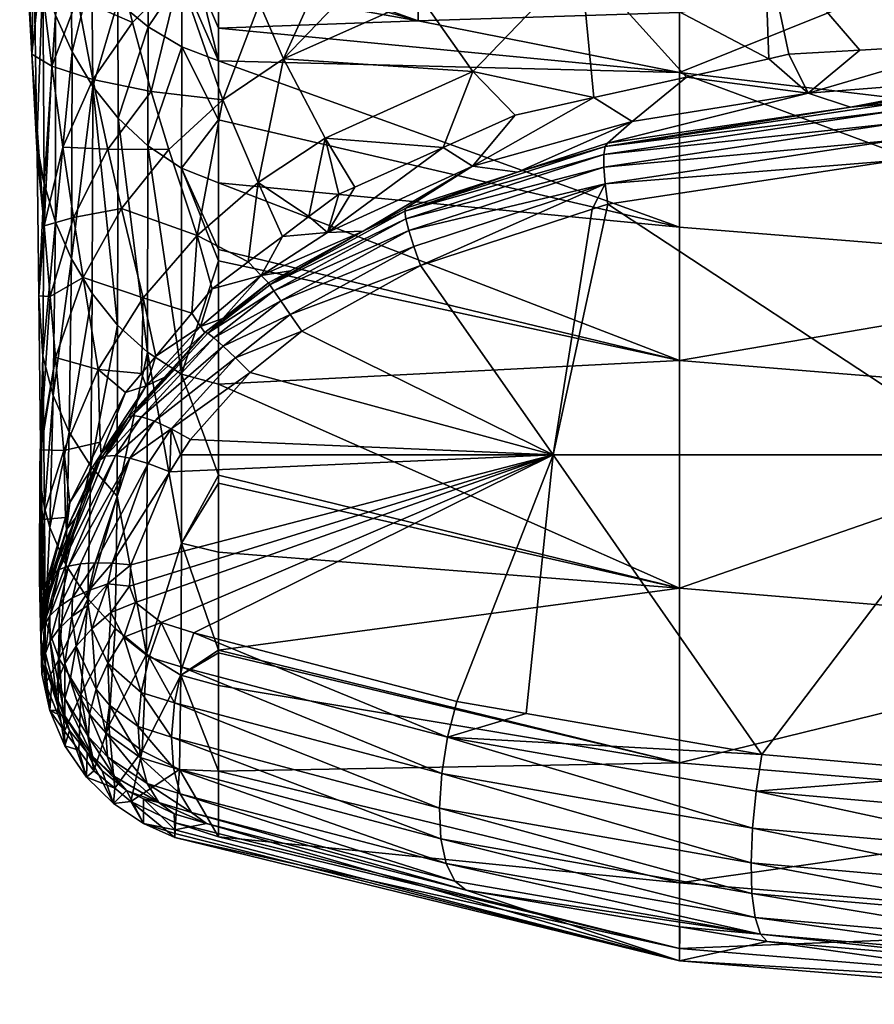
# Model space of a CAD drawing. Extents: x -0.078 to 0.077, y -0.115 to 0.03.
# Tile 2 of 256: x -0.05816 to -0.05239, y -0.06597 to -0.05932. Entities that reach past the tile are written whole.
import ezdxf

# ---------------------------------------------------------------- set-up
doc = ezdxf.new("R2010")
doc.units = 0
doc.layers.add('mesh', color=7, linetype='CONTINUOUS')

msp = doc.modelspace()

# ---------------------------------------------------------------- meshes
at = {"layer": 'mesh'}
mesh = msp.add_polyface(dxfattribs=at)
corners = [(-0.0501137, -0.0587594, 0.2330641), (-0.0519849, -0.0583907, 0.2418672), (-0.0501137, -0.0583907, 0.2420639), (-0.0482426, -0.0583907, 0.2418672), (-0.0501137, -0.0583907, 0.2240643), (-0.0519849, -0.0583907, 0.2242609), (-0.0482426, -0.0583907, 0.2242609), (-0.0501137, -0.0580595, 0.1036958), (-0.0501137, -0.0587026, 0.1078279), (-0.0517017, -0.0587164, 0.1076474), (-0.0483228, -0.0580557, 0.1034263), (-0.0485257, -0.0587164, 0.1076474), (-0.0501137, -0.0593891, 0.1161635), (-0.0489816, -0.0594116, 0.1161678), (-0.0501137, -0.0570755, 0.0996323), (-0.0481195, -0.057046, 0.0992739), (-0.0512988, -0.0594576, 0.1161657), (-0.051516, -0.0597129, 0.1228398), (-0.0501137, -0.0596527, 0.1219609), (-0.0501138, -0.0590245, 0.0770558), (-0.0483139, -0.0589565, 0.0770872), (-0.0501138, -0.0583704, 0.0762683), (-0.0465259, -0.0573298, 0.0757768), (-0.0501138, -0.0575845, 0.0755925), (-0.0465259, -0.0564465, 0.0752723), (-0.0501138, -0.0566833, 0.0750547), (-0.0519138, -0.0589565, 0.0770872), (-0.0501138, -0.0599579, 0.0788234), (-0.0503829, -0.0572831, 0.2507985), (-0.0501137, -0.0573423, 0.2506646), (-0.0503808, -0.0573423, 0.2506625), (-0.0501137, -0.0572831, 0.2508006), (-0.0503843, -0.0571659, 0.2508896), (-0.0501137, -0.0571659, 0.2508916), (-0.0501137, -0.0570193, 0.2509153), (-0.0503844, -0.0569463, 0.2508973), (-0.0501137, -0.0572689, 0.2151307), (-0.0524573, -0.0572696, 0.2152915), (-0.0501137, -0.0573043, 0.2152308), (-0.0501137, -0.0571569, 0.2150188), (-0.0524727, -0.0571558, 0.2151802), (-0.0501137, -0.0570568, 0.2149834), (-0.0476269, -0.0572697, 0.2153117), (-0.0476105, -0.0571557, 0.2152006), (-0.0476054, -0.057054, 0.2151664), (-0.0477451, -0.0573214, 0.2505759), (-0.0477293, -0.0572303, 0.250692), (-0.0477213, -0.0570942, 0.2507507), (-0.0524434, -0.0573056, 0.2153916), (-0.0476416, -0.0573058, 0.2154118)]
mesh.append_faces([[corners[k] for k in face] for face in [(0, 1, 2, 2), (3, 0, 2, 2), (4, 5, 0, 0), (0, 6, 4, 4), (7, 8, 9, 9), (10, 8, 7, 7), (11, 8, 10, 10), (11, 12, 8, 8), (13, 12, 11, 11), (14, 15, 7, 7), (8, 12, 16, 16), (17, 16, 12, 12), (18, 12, 13, 13), (19, 20, 21, 21), (22, 23, 21, 21), (24, 25, 23, 23), (19, 26, 27, 27), (21, 26, 19, 19), (28, 29, 30, 30), (31, 29, 28, 28), (32, 31, 28, 28), (33, 31, 32, 32), (34, 33, 32, 32), (35, 34, 32, 32), (36, 37, 38, 38), (39, 40, 36, 36), (41, 40, 39, 39), (42, 36, 38, 38), (43, 39, 36, 36), (44, 41, 39, 39), (31, 45, 29, 29), (33, 46, 31, 31), (34, 47, 33, 33), (38, 48, 4, 4), (2, 29, 45, 45), (30, 29, 2, 2), (4, 49, 38, 38)]])
mesh = msp.add_polyface(dxfattribs=at)
corners = [(-0.0501137, -0.0587594, 0.2330641), (-0.0537743, -0.0583907, 0.2248423), (-0.0554037, -0.0583907, 0.2257831), (-0.0568019, -0.0583907, 0.227042), (-0.0558499, -0.0573104, 0.2162177), (-0.0573314, -0.0573133, 0.2168541), (-0.0519849, -0.0583907, 0.2242609), (-0.0579078, -0.0583907, 0.237564), (-0.0568019, -0.0583907, 0.2390861), (-0.0554037, -0.0583907, 0.2403451), (-0.0543707, -0.0589137, 0.1066004), (-0.0536544, -0.0597073, 0.1161668), (-0.0542802, -0.0598463, 0.116165), (-0.0547635, -0.0581656, 0.1018615), (-0.0558326, -0.0583792, 0.1009079), (-0.0549625, -0.057658, 0.0995141), (-0.0556369, -0.0588158, 0.1034298), (-0.0534631, -0.0580734, 0.1027391), (-0.0538005, -0.0570071, 0.0983595), (-0.0554469, -0.0591698, 0.1059635), (-0.0550978, -0.0596699, 0.1110542), (-0.0551605, -0.0570432, 0.0971905), (-0.0555265, -0.0577351, 0.0989641), (-0.0530986, -0.0595838, 0.1161684), (-0.0531271, -0.0587756, 0.1071874), (-0.0568138, -0.0593772, 0.0804219), (-0.0537018, -0.0596776, 0.0789123), (-0.055466, -0.0593289, 0.0790229), (-0.055466, -0.0589276, 0.0781521), (-0.0537018, -0.059272, 0.0780222), (-0.0537018, -0.0587525, 0.0771812), (-0.055466, -0.0584139, 0.0773371), (-0.055466, -0.057774, 0.07661), (-0.0537018, -0.0581047, 0.0764206), (-0.055466, -0.0570124, 0.0760061), (-0.0537018, -0.0573298, 0.0757768), (-0.0568138, -0.0595972, 0.0812631), (-0.0527294, -0.0573214, 0.2505406), (-0.0537645, -0.0573425, 0.2502405), (-0.0550222, -0.0573425, 0.2499651), (-0.0550602, -0.0572832, 0.2500958), (-0.0538101, -0.0573074, 0.2156749), (-0.0524573, -0.0572696, 0.2152915), (-0.0547311, -0.0573086, 0.2158658), (-0.0519849, -0.0583907, 0.2418672), (-0.0562221, -0.0573214, 0.2496464), (-0.0537743, -0.0583907, 0.2412858)]
mesh.append_faces([[corners[k] for k in face] for face in [(0, 1, 2, 2), (3, 0, 2, 2), (4, 5, 1, 1), (1, 6, 4, 4), (0, 7, 8, 8), (0, 8, 9, 9), (10, 11, 12, 12), (13, 14, 15, 15), (13, 10, 16, 16), (13, 17, 10, 10), (15, 17, 13, 13), (15, 18, 17, 17), (10, 19, 16, 16), (10, 20, 19, 19), (12, 20, 10, 10), (21, 15, 22, 22), (21, 18, 15, 15), (10, 23, 11, 11), (17, 24, 10, 10), (25, 26, 27, 27), (28, 29, 30, 30), (30, 31, 28, 28), (30, 32, 31, 31), (33, 32, 30, 30), (33, 34, 32, 32), (35, 34, 33, 33), (29, 27, 26, 26), (28, 27, 29, 29), (25, 36, 26, 26), (37, 38, 39, 39), (40, 37, 39, 39), (41, 42, 43, 43), (6, 43, 4, 4), (6, 41, 43, 43), (44, 39, 38, 38), (44, 45, 39, 39), (44, 46, 45, 45)]])
mesh = msp.add_polyface(dxfattribs=at)
corners = [(-0.0501137, -0.0583907, 0.2240643), (-0.0524434, -0.0573056, 0.2153916), (-0.0519849, -0.0583907, 0.2242609), (-0.0538101, -0.0573074, 0.2156749), (-0.0537743, -0.0583907, 0.2248423), (-0.0501137, -0.0587594, 0.2330641), (-0.0554037, -0.0583907, 0.2403451), (-0.0537743, -0.0583907, 0.2412858), (-0.0519849, -0.0583907, 0.2418672), (-0.0531271, -0.0587756, 0.1071874), (-0.0529628, -0.0595537, 0.1161687), (-0.0530986, -0.0595838, 0.1161684), (-0.0519046, -0.0580557, 0.1034264), (-0.0517017, -0.0587164, 0.1076474), (-0.0501137, -0.0580595, 0.1036958), (-0.0501137, -0.0570755, 0.0996323), (-0.052485, -0.0595261, 0.1161679), (-0.0516849, -0.0594799, 0.1161664), (-0.0512988, -0.0594576, 0.1161657), (-0.0501137, -0.0587026, 0.1078279), (-0.0543707, -0.0589137, 0.1066004), (-0.0534631, -0.0580734, 0.1027391), (-0.0521079, -0.057046, 0.099274), (-0.0528321, -0.0598156, 0.1225148), (-0.0536544, -0.0597073, 0.1161668), (-0.051516, -0.0597129, 0.1228398), (-0.0501137, -0.0596716, 0.1229495), (-0.0522075, -0.0598617, 0.1288563), (-0.0537018, -0.0587525, 0.0771812), (-0.0519138, -0.0589565, 0.0770872), (-0.0537018, -0.0581047, 0.0764206), (-0.0537018, -0.059272, 0.0780222), (-0.0501138, -0.0583704, 0.0762683), (-0.0501138, -0.0575845, 0.0755925), (-0.0537018, -0.0573298, 0.0757768), (-0.0519138, -0.0598877, 0.0788457), (-0.0501138, -0.0599579, 0.0788234), (-0.0537018, -0.0596776, 0.0789123), (-0.0503829, -0.0572831, 0.2507985), (-0.0503808, -0.0573423, 0.2506625), (-0.0527294, -0.0573214, 0.2505406), (-0.0501137, -0.0573043, 0.2152308), (-0.0524573, -0.0572696, 0.2152915), (-0.0537645, -0.0573425, 0.2502405), (-0.0501137, -0.0583907, 0.2420639)]
mesh.append_faces([[corners[k] for k in face] for face in [(0, 1, 2, 2), (1, 3, 2, 2), (4, 5, 2, 2), (5, 6, 7, 7), (8, 5, 7, 7), (9, 10, 11, 11), (12, 13, 9, 9), (12, 14, 13, 13), (15, 14, 12, 12), (9, 16, 10, 10), (9, 17, 16, 16), (13, 17, 9, 9), (13, 18, 17, 17), (19, 18, 13, 13), (20, 9, 11, 11), (21, 12, 9, 9), (22, 12, 21, 21), (22, 15, 12, 12), (23, 11, 10, 10), (23, 24, 11, 11), (25, 26, 27, 27), (25, 17, 18, 18), (23, 17, 25, 25), (23, 16, 17, 17), (10, 16, 23, 23), (28, 29, 30, 30), (28, 31, 29, 29), (32, 30, 29, 29), (33, 30, 32, 32), (33, 34, 30, 30), (29, 35, 36, 36), (29, 37, 35, 35), (31, 37, 29, 29), (38, 39, 40, 40), (41, 42, 1, 1), (40, 8, 43, 43), (40, 44, 8, 8), (39, 44, 40, 40)]])
mesh = msp.add_polyface(dxfattribs=at)
corners = [(-0.0579899, -0.0607126, 0.0975104), (-0.0580741, -0.0595527, 0.0913649), (-0.0579393, -0.0596332, 0.0949929), (-0.0580382, -0.0602277, 0.0910485), (-0.0580591, -0.0588313, 0.0847063), (-0.0581547, -0.0581088, 0.085281), (-0.0580147, -0.0590102, 0.0920093), (-0.0581556, -0.0575164, 0.0861013), (-0.0579755, -0.0578246, 0.089778), (-0.05801, -0.0624805, 0.1033962), (-0.0579989, -0.061592, 0.097067), (-0.0580189, -0.0623426, 0.1034001), (-0.0579878, -0.0626167, 0.1033925), (-0.0580779, -0.0579992, 0.0813575), (-0.0580194, -0.058299, 0.0814694), (-0.0580793, -0.0579385, 0.0811129), (-0.058077, -0.0580386, 0.0815158), (-0.0579305, -0.0618571, 0.0970505), (-0.0579136, -0.0606868, 0.0907408), (-0.0579913, -0.0604266, 0.0907263), (-0.0579148, -0.0592903, 0.0844814), (-0.0580002, -0.0590319, 0.0844608), (-0.0579329, -0.0585486, 0.0814256), (-0.0579471, -0.0581436, 0.0799368), (-0.0580347, -0.0579089, 0.0800324), (-0.0580393, -0.0601571, 0.0907279), (-0.0580266, -0.0611848, 0.0970541), (-0.0579502, -0.0611903, 0.1006007), (-0.0580143, -0.0621935, 0.1033838), (-0.0579139, -0.0616015, 0.1037003), (-0.0580139, -0.0622258, 0.1035864), (-0.0580606, -0.058765, 0.0844394), (-0.0580039, -0.0626957, 0.1097728)]
mesh.append_faces([[corners[k] for k in face] for face in [(0, 1, 2, 2), (0, 3, 1, 1), (1, 4, 5, 5), (6, 7, 8, 8), (7, 1, 5, 5), (6, 1, 7, 7), (6, 2, 1, 1), (9, 10, 11, 11), (9, 12, 10, 10), (13, 14, 15, 15), (13, 16, 14, 14), (17, 10, 12, 12), (18, 19, 10, 10), (20, 21, 19, 19), (22, 14, 21, 21), (23, 14, 22, 22), (23, 24, 14, 14), (3, 25, 1, 1), (26, 3, 0, 0), (27, 28, 26, 26), (27, 29, 28, 28), (29, 30, 28, 28), (0, 27, 26, 26), (5, 31, 16, 16), (5, 4, 31, 31), (1, 25, 4, 4), (11, 28, 30, 30), (32, 11, 30, 30), (26, 19, 3, 3), (26, 10, 19, 19), (26, 28, 10, 10), (11, 10, 28, 28), (19, 25, 3, 3), (21, 25, 19, 19), (21, 4, 25, 25), (21, 31, 4, 4), (14, 31, 21, 21), (14, 16, 31, 31)]])
mesh = msp.add_polyface(dxfattribs=at)
corners = [(-0.0563758, -0.0595839, 0.1053138), (-0.0554469, -0.0591698, 0.1059635), (-0.0550978, -0.0596699, 0.1110542), (-0.0560946, -0.0601209, 0.1107289), (-0.057076, -0.0590195, 0.099446), (-0.0567084, -0.0587574, 0.0999338), (-0.0565378, -0.0592109, 0.1026181), (-0.057232, -0.0584734, 0.0966942), (-0.0575274, -0.0587909, 0.0961251), (-0.0572674, -0.0598052, 0.1018068), (-0.0573948, -0.0593388, 0.0989592), (-0.0567836, -0.0598621, 0.1049889), (-0.0558326, -0.0583792, 0.1009079), (-0.056108, -0.0589911, 0.1030246), (-0.0562937, -0.0585455, 0.1004217), (-0.0556369, -0.0588158, 0.1034298), (-0.0569394, -0.0590794, 0.0795737), (-0.0568138, -0.0590881, 0.0795707), (-0.0568138, -0.0589436, 0.0791454), (-0.0568138, -0.0593772, 0.0804219), (-0.0568138, -0.0595972, 0.0812631), (-0.0568138, -0.058532, 0.0783077), (-0.0569391, -0.0583133, 0.0779443), (-0.0568138, -0.0588473, 0.0788619), (-0.0570611, -0.0590302, 0.0795912), (-0.0570607, -0.0582707, 0.0779764), (-0.0570613, -0.0595044, 0.0812736), (-0.0572903, -0.058906, 0.0796369), (-0.0572894, -0.0593695, 0.0812922), (-0.057291, -0.060171, 0.0845412), (-0.055466, -0.0593289, 0.0790229), (-0.055466, -0.0589276, 0.0781521), (-0.0568138, -0.0583196, 0.0779343), (-0.055466, -0.0584139, 0.0773371), (-0.0568138, -0.0599957, 0.0827869)]
mesh.append_faces([[corners[k] for k in face] for face in [(0, 1, 2, 2), (2, 3, 0, 0), (4, 5, 6, 6), (4, 7, 5, 5), (8, 7, 4, 4), (4, 9, 10, 10), (4, 11, 9, 9), (6, 11, 4, 4), (6, 0, 11, 11), (12, 13, 14, 14), (15, 13, 12, 12), (14, 6, 5, 5), (13, 6, 14, 14), (13, 0, 6, 6), (15, 0, 13, 13), (15, 1, 0, 0), (16, 17, 18, 18), (16, 19, 17, 17), (20, 19, 16, 16), (16, 21, 22, 22), (16, 23, 21, 21), (18, 23, 16, 16), (24, 16, 25, 25), (24, 20, 16, 16), (26, 20, 24, 24), (27, 24, 25, 25), (28, 24, 27, 27), (28, 26, 24, 24), (29, 26, 28, 28), (30, 17, 19, 19), (30, 18, 17, 17), (23, 18, 30, 30), (31, 32, 21, 21), (31, 33, 32, 32), (31, 23, 30, 30), (21, 23, 31, 31), (26, 34, 20, 20)]])
mesh = msp.add_polyface(dxfattribs=at)
corners = [(-0.0575274, -0.0587909, 0.0961251), (-0.0573948, -0.0593388, 0.0989592), (-0.0577661, -0.0591753, 0.0955578), (-0.057076, -0.0590195, 0.099446), (-0.0576608, -0.0597234, 0.0984742), (-0.0578646, -0.0601805, 0.097991), (-0.0579393, -0.0596332, 0.0949929), (-0.0575602, -0.0601948, 0.1014031), (-0.0572674, -0.0598052, 0.1018068), (-0.0571494, -0.0601963, 0.104665), (-0.0577933, -0.0606558, 0.1010009), (-0.0579502, -0.0611903, 0.1006007), (-0.0579899, -0.0607126, 0.0975104), (-0.0574678, -0.0605944, 0.1043423), (-0.0577281, -0.0610622, 0.1040206), (-0.0569586, -0.0607777, 0.1104045), (-0.0573227, -0.0611976, 0.1102432), (-0.0580147, -0.0590102, 0.0920093), (-0.0574951, -0.0613821, 0.0907742), (-0.0576615, -0.0597711, 0.084517), (-0.0576663, -0.0611696, 0.0907652), (-0.0574909, -0.0599846, 0.0845307), (-0.057493, -0.0592008, 0.0813174), (-0.0576693, -0.0590041, 0.0813486), (-0.0574968, -0.0587508, 0.0796957), (-0.057291, -0.060171, 0.0845412), (-0.0572936, -0.0615663, 0.0907806), (-0.0572894, -0.0593695, 0.0812922), (-0.0572903, -0.058906, 0.0796369), (-0.0578023, -0.0595381, 0.0845003), (-0.0579136, -0.0606868, 0.0907408), (-0.0578056, -0.060936, 0.0907539), (-0.0579148, -0.0592903, 0.0844814), (-0.0578161, -0.0587851, 0.081385), (-0.0579329, -0.0585486, 0.0814256), (-0.0579913, -0.0604266, 0.0907263), (-0.0580002, -0.0590319, 0.0844608)]
mesh.append_faces([[corners[k] for k in face] for face in [(0, 1, 2, 2), (3, 1, 0, 0), (4, 5, 6, 6), (4, 7, 5, 5), (8, 7, 4, 4), (8, 9, 7, 7), (10, 11, 12, 12), (13, 14, 10, 10), (15, 16, 13, 13), (5, 12, 6, 6), (5, 10, 12, 12), (7, 10, 5, 5), (7, 13, 10, 10), (9, 13, 7, 7), (2, 6, 17, 17), (2, 4, 6, 6), (1, 4, 2, 2), (1, 8, 4, 4), (18, 19, 20, 20), (21, 19, 18, 18), (22, 19, 21, 21), (22, 23, 19, 19), (24, 23, 22, 22), (25, 21, 26, 26), (27, 21, 25, 25), (27, 22, 21, 21), (28, 22, 27, 27), (28, 24, 22, 22), (29, 30, 31, 31), (29, 32, 30, 30), (33, 32, 29, 29), (33, 34, 32, 32), (32, 35, 30, 30), (34, 36, 32, 32), (19, 31, 20, 20), (19, 29, 31, 31), (23, 29, 19, 19), (23, 33, 29, 29)]])
mesh = msp.add_polyface(dxfattribs=at)
corners = [(-0.0567836, -0.0598621, 0.1049889), (-0.0571494, -0.0601963, 0.104665), (-0.0572674, -0.0598052, 0.1018068), (-0.0566132, -0.0609563, 0.1161627), (-0.0568564, -0.0611381, 0.1161635), (-0.0569586, -0.0607777, 0.1104045), (-0.0565464, -0.0604207, 0.1105664), (-0.0563817, -0.0607833, 0.116162), (-0.0562034, -0.0606501, 0.1161614), (-0.0560946, -0.0601209, 0.1107289), (-0.0569934, -0.0613019, 0.1161634), (-0.0573227, -0.0611976, 0.1102432), (-0.0560006, -0.0604986, 0.1161607), (-0.0574678, -0.0605944, 0.1043423), (-0.0563758, -0.0595839, 0.1053138), (-0.0570634, -0.0603227, 0.0845482), (-0.0568137, -0.0608724, 0.0864169), (-0.0568138, -0.0604225, 0.0845541), (-0.0568137, -0.0609497, 0.0867369), (-0.057291, -0.060171, 0.0845412), (-0.0570613, -0.0595044, 0.0812736), (-0.0570644, -0.0617148, 0.0907842), (-0.0565249, -0.0610473, 0.1206215), (-0.0563284, -0.0610162, 0.1284907), (-0.0564766, -0.0610968, 0.128484), (-0.0558377, -0.0607489, 0.1285128), (-0.0560778, -0.0607565, 0.1209235), (-0.0558939, -0.0604506, 0.116161), (-0.0537018, -0.0616208, 0.0863185), (-0.0564676, -0.06111, 0.1286692), (-0.0555492, -0.0606643, 0.1288862), (-0.0564394, -0.0611513, 0.1288483), (-0.0555286, -0.0607445, 0.1290511), (-0.0563929, -0.0612191, 0.129015), (-0.0554952, -0.0608508, 0.1291983), (-0.0563298, -0.0613112, 0.1291637), (-0.0568138, -0.0599957, 0.0827869), (-0.0537018, -0.060721, 0.0826057), (-0.0568138, -0.0595972, 0.0812631)]
mesh.append_faces([[corners[k] for k in face] for face in [(0, 1, 2, 2), (3, 4, 5, 5), (6, 3, 5, 5), (6, 7, 3, 3), (6, 8, 7, 7), (9, 8, 6, 6), (5, 10, 11, 11), (4, 10, 5, 5), (9, 12, 8, 8), (1, 5, 13, 13), (0, 5, 1, 1), (0, 6, 5, 5), (14, 6, 0, 0), (14, 9, 6, 6), (15, 16, 17, 17), (18, 16, 15, 15), (19, 15, 20, 20), (21, 15, 19, 19), (21, 18, 15, 15), (22, 23, 24, 24), (25, 23, 22, 22), (22, 4, 3, 3), (26, 8, 12, 12), (26, 7, 8, 8), (22, 26, 25, 25), (22, 7, 26, 26), (3, 7, 22, 22), (12, 27, 26, 26), (16, 28, 17, 17), (29, 23, 25, 25), (29, 24, 23, 23), (30, 31, 29, 29), (32, 33, 31, 31), (34, 35, 33, 33), (36, 20, 15, 15), (15, 17, 36, 36), (37, 38, 36, 36), (17, 37, 36, 36)]])
mesh = msp.add_polyface(dxfattribs=at)
corners = [(-0.0501137, -0.0596716, 0.1229495), (-0.0501137, -0.0597867, 0.1289503), (-0.0522075, -0.0598617, 0.1288563), (-0.0525477, -0.0599121, 0.1288221), (-0.051516, -0.0597129, 0.1228398), (-0.0528321, -0.0598156, 0.1225148), (-0.0541878, -0.0601551, 0.1286574), (-0.0540212, -0.0600072, 0.122047), (-0.0547963, -0.0603503, 0.1285987), (-0.0536544, -0.0597073, 0.1161668), (-0.0542802, -0.0598463, 0.116165), (-0.055099, -0.0603098, 0.1215057), (-0.0501138, -0.061009, 0.0825463), (-0.0519138, -0.0598877, 0.0788457), (-0.0537018, -0.0596776, 0.0789123), (-0.0537018, -0.0616208, 0.0863185), (-0.0501138, -0.061914, 0.0862806), (-0.0537018, -0.060721, 0.0826057), (-0.0568138, -0.0595972, 0.0812631), (-0.054204, -0.0601769, 0.1288402), (-0.0542023, -0.0604289, 0.1293268), (-0.054185, -0.0605655, 0.12945), (-0.0542902, -0.0605999, 0.1294394), (-0.0522216, -0.0598813, 0.12904), (-0.0522324, -0.0599344, 0.1292173), (-0.054212, -0.0602312, 0.1290166), (-0.0522396, -0.0600193, 0.1293818), (-0.0542114, -0.0603162, 0.1291807), (-0.0522429, -0.0601331, 0.1295282), (-0.0522422, -0.0602717, 0.1296512), (-0.0501137, -0.0598053, 0.1291348), (-0.0501137, -0.0598577, 0.1293127), (-0.0501137, -0.059942, 0.1294778), (-0.0501137, -0.0600554, 0.1296245), (-0.0514976, -0.0602445, 0.129685), (-0.0516114, -0.062258, 0.1309157), (-0.0545544, -0.062258, 0.1303582), (-0.0501137, -0.0601939, 0.1297478)]
mesh.append_faces([[corners[k] for k in face] for face in [(0, 1, 2, 2), (3, 4, 2, 2), (3, 5, 4, 4), (6, 5, 3, 3), (6, 7, 5, 5), (8, 7, 6, 6), (7, 9, 5, 5), (7, 10, 9, 9), (11, 10, 7, 7), (12, 13, 14, 14), (12, 15, 16, 16), (12, 17, 15, 15), (14, 17, 12, 12), (14, 18, 17, 17), (19, 6, 3, 3), (20, 21, 22, 22), (19, 8, 6, 6), (23, 3, 2, 2), (23, 19, 3, 3), (24, 19, 23, 23), (24, 25, 19, 19), (26, 25, 24, 24), (26, 27, 25, 25), (28, 27, 26, 26), (28, 20, 27, 27), (29, 20, 28, 28), (29, 21, 20, 20), (30, 23, 2, 2), (31, 24, 23, 23), (32, 26, 24, 24), (33, 28, 26, 26), (34, 28, 33, 33), (34, 29, 28, 28), (35, 29, 34, 34), (35, 21, 29, 29), (36, 21, 35, 35), (36, 22, 21, 21), (34, 37, 35, 35)]])
mesh = msp.add_polyface(dxfattribs=at)
corners = [(-0.0560946, -0.0601209, 0.1107289), (-0.0558939, -0.0604506, 0.116161), (-0.0560006, -0.0604986, 0.1161607), (-0.0552975, -0.0601827, 0.1161624), (-0.0550978, -0.0596699, 0.1110542), (-0.0548117, -0.0599644, 0.1161635), (-0.0542802, -0.0598463, 0.116165), (-0.055099, -0.0603098, 0.1215057), (-0.0547963, -0.0603503, 0.1285987), (-0.0540212, -0.0600072, 0.122047), (-0.05555, -0.0605922, 0.1285258), (-0.0558377, -0.0607489, 0.1285128), (-0.0560778, -0.0607565, 0.1209235), (-0.0568138, -0.0604225, 0.0845541), (-0.0537018, -0.0616208, 0.0863185), (-0.0537018, -0.060721, 0.0826057), (-0.0568137, -0.0617819, 0.0907933), (-0.0537019, -0.0631596, 0.0937717), (-0.0568137, -0.0608724, 0.0864169), (-0.0568137, -0.0609497, 0.0867369), (-0.0555565, -0.060613, 0.1287091), (-0.0564676, -0.06111, 0.1286692), (-0.0555492, -0.0606643, 0.1288862), (-0.0555286, -0.0607445, 0.1290511), (-0.0564394, -0.0611513, 0.1288483), (-0.0554952, -0.0608508, 0.1291983), (-0.0563929, -0.0612191, 0.129015), (-0.0554503, -0.0609796, 0.1293226), (-0.0542023, -0.0604289, 0.1293268), (-0.0542902, -0.0605999, 0.1294394), (-0.054204, -0.0601769, 0.1288402), (-0.054212, -0.0602312, 0.1290166), (-0.0542114, -0.0603162, 0.1291807), (-0.0563298, -0.0613112, 0.1291637), (-0.0562521, -0.0614244, 0.1292891), (-0.0545544, -0.062258, 0.1303582), (-0.0565998, -0.0617019, 0.1293045), (-0.0570692, -0.0622582, 0.1293967), (-0.0570026, -0.0621543, 0.1293738)]
mesh.append_faces([[corners[k] for k in face] for face in [(0, 1, 2, 2), (3, 1, 0, 0), (4, 3, 0, 0), (5, 3, 4, 4), (6, 5, 4, 4), (7, 3, 5, 5), (8, 7, 9, 9), (10, 7, 8, 8), (11, 7, 10, 10), (11, 12, 7, 7), (12, 3, 7, 7), (12, 1, 3, 3), (7, 5, 6, 6), (13, 14, 15, 15), (14, 16, 17, 17), (18, 19, 14, 14), (20, 10, 8, 8), (20, 11, 10, 10), (20, 21, 11, 11), (22, 21, 20, 20), (23, 24, 22, 22), (25, 26, 23, 23), (27, 28, 29, 29), (30, 20, 8, 8), (31, 20, 30, 30), (31, 22, 20, 20), (32, 22, 31, 31), (32, 23, 22, 22), (28, 23, 32, 32), (28, 25, 23, 23), (27, 25, 28, 28), (27, 33, 25, 25), (34, 33, 27, 27), (35, 34, 27, 27), (35, 36, 34, 34), (37, 38, 35, 35), (27, 29, 35, 35)]])
mesh = msp.add_polyface(dxfattribs=at)
corners = [(-0.0577281, -0.0610622, 0.1040206), (-0.0579139, -0.0616015, 0.1037003), (-0.0579502, -0.0611903, 0.1006007), (-0.0576269, -0.0616822, 0.1100824), (-0.0573227, -0.0611976, 0.1102432), (-0.0578566, -0.0622295, 0.109922), (-0.0580139, -0.0622258, 0.1035864), (-0.0573341, -0.0617093, 0.1161634), (-0.0574413, -0.0618375, 0.1161633), (-0.057237, -0.0615932, 0.1161634), (-0.0577933, -0.0606558, 0.1010009), (-0.0574678, -0.0605944, 0.1043423), (-0.0574951, -0.0613821, 0.0907742), (-0.0576663, -0.0611696, 0.0907652), (-0.0576757, -0.062335, 0.0970243), (-0.0574909, -0.0599846, 0.0845307), (-0.0572936, -0.0615663, 0.0907806), (-0.0574983, -0.0625381, 0.0970159), (-0.0578056, -0.060936, 0.0907539), (-0.0579305, -0.0618571, 0.0970505), (-0.0578212, -0.0621065, 0.097036), (-0.0579136, -0.0606868, 0.0907408), (-0.0579989, -0.061592, 0.097067), (-0.0573008, -0.0617932, 0.1200002), (-0.0571798, -0.0617364, 0.1285248), (-0.0574257, -0.0620083, 0.1285529), (-0.0575343, -0.062175, 0.1285784), (-0.0576057, -0.0622522, 0.1196818), (-0.0576115, -0.0622936, 0.1285966), (-0.0575766, -0.0622686, 0.1287901), (-0.0573943, -0.0619937, 0.128744), (-0.0575091, -0.0622642, 0.1289764), (-0.0572456, -0.062032, 0.129099), (-0.0574116, -0.0622807, 0.1291482), (-0.0573335, -0.0620016, 0.1289284), (-0.0576113, -0.0621738, 0.1161634), (-0.0578175, -0.0625814, 0.1161634)]
mesh.append_faces([[corners[k] for k in face] for face in [(0, 1, 2, 2), (0, 3, 1, 1), (4, 3, 0, 0), (1, 5, 6, 6), (3, 5, 1, 1), (3, 7, 8, 8), (4, 7, 3, 3), (4, 9, 7, 7), (10, 0, 2, 2), (11, 4, 0, 0), (12, 13, 14, 14), (15, 12, 16, 16), (17, 12, 14, 14), (17, 16, 12, 12), (18, 19, 20, 20), (18, 21, 19, 19), (21, 22, 19, 19), (13, 20, 14, 14), (13, 18, 20, 20), (23, 24, 25, 25), (25, 26, 27, 27), (28, 27, 26, 26), (27, 23, 25, 25), (27, 8, 23, 23), (8, 7, 23, 23), (29, 25, 30, 30), (29, 26, 25, 25), (28, 26, 29, 29), (31, 32, 33, 33), (34, 32, 31, 31), (29, 34, 31, 31), (30, 34, 29, 29), (35, 36, 5, 5), (3, 35, 5, 5), (3, 8, 35, 35), (27, 36, 35, 35), (35, 8, 27, 27)]])
mesh = msp.add_polyface(dxfattribs=at)
corners = [(-0.0569934, -0.0613019, 0.1161634), (-0.057237, -0.0615932, 0.1161634), (-0.0573227, -0.0611976, 0.1102432), (-0.0568137, -0.0623968, 0.0937908), (-0.0568137, -0.0617819, 0.0907933), (-0.0570644, -0.0617148, 0.0907842), (-0.057291, -0.060171, 0.0845412), (-0.0572936, -0.0615663, 0.0907806), (-0.0568137, -0.0609497, 0.0867369), (-0.0565249, -0.0610473, 0.1206215), (-0.0564766, -0.0610968, 0.128484), (-0.0567844, -0.0613381, 0.1284908), (-0.0573008, -0.0617932, 0.1200002), (-0.0569052, -0.0614328, 0.1284935), (-0.0571798, -0.0617364, 0.1285248), (-0.0569361, -0.0613911, 0.1203135), (-0.0568564, -0.0611381, 0.1161635), (-0.0573341, -0.0617093, 0.1161634), (-0.0537018, -0.0616208, 0.0863185), (-0.0568864, -0.0614373, 0.1286806), (-0.0573943, -0.0619937, 0.128744), (-0.0574257, -0.0620083, 0.1285529), (-0.0572456, -0.062032, 0.129099), (-0.0566987, -0.0616027, 0.129179), (-0.0571339, -0.0620835, 0.1292493), (-0.0567812, -0.0615238, 0.1290295), (-0.0563298, -0.0613112, 0.1291637), (-0.0563929, -0.0612191, 0.129015), (-0.0573335, -0.0620016, 0.1289284), (-0.0568445, -0.061468, 0.1288614), (-0.0564394, -0.0611513, 0.1288483), (-0.0564676, -0.06111, 0.1286692), (-0.0562521, -0.0614244, 0.1292891), (-0.0565998, -0.0617019, 0.1293045), (-0.0570026, -0.0621543, 0.1293738)]
mesh.append_faces([[corners[k] for k in face] for face in [(0, 1, 2, 2), (3, 4, 5, 5), (6, 7, 5, 5), (4, 8, 5, 5), (9, 10, 11, 11), (12, 13, 14, 14), (15, 13, 12, 12), (15, 0, 16, 16), (15, 1, 0, 0), (12, 1, 15, 15), (12, 17, 1, 1), (9, 15, 16, 16), (11, 15, 9, 9), (11, 13, 15, 15), (18, 8, 4, 4), (13, 19, 20, 20), (20, 14, 13, 13), (20, 21, 14, 14), (22, 23, 24, 24), (25, 23, 22, 22), (25, 26, 23, 23), (27, 26, 25, 25), (28, 25, 22, 22), (29, 25, 28, 28), (29, 27, 25, 25), (30, 27, 29, 29), (20, 29, 28, 28), (19, 29, 20, 20), (19, 30, 29, 29), (31, 30, 19, 19), (19, 10, 31, 31), (19, 11, 10, 10), (13, 11, 19, 19), (32, 23, 26, 26), (33, 23, 32, 32), (33, 24, 23, 23), (34, 24, 33, 33)]])
mesh = msp.add_polyface(dxfattribs=at)
corners = [(-0.0573007, -0.0636046, 0.1033759), (-0.0572936, -0.0615663, 0.0907806), (-0.0574983, -0.0625381, 0.0970159), (-0.0576757, -0.062335, 0.0970243), (-0.0576951, -0.0632313, 0.1033787), (-0.0578212, -0.0621065, 0.097036), (-0.0579524, -0.0627499, 0.103389), (-0.0578446, -0.0630023, 0.1033831), (-0.0579305, -0.0618571, 0.0970505), (-0.0579826, -0.0633744, 0.1097815), (-0.0579878, -0.0626167, 0.1033925), (-0.0579747, -0.0632586, 0.123562), (-0.0579773, -0.0632483, 0.1225765), (-0.0578408, -0.0627636, 0.1193587), (-0.0576115, -0.0622936, 0.1285966), (-0.0576057, -0.0622522, 0.1196818), (-0.057778, -0.0626869, 0.1286755), (-0.0578175, -0.0625814, 0.1161634), (-0.0580039, -0.0626957, 0.1097728), (-0.0578566, -0.0622295, 0.109922), (-0.0578469, -0.0626817, 0.1161634), (-0.0580139, -0.0622258, 0.1035864), (-0.0579539, -0.0631026, 0.1287589), (-0.0579862, -0.0632115, 0.1190695), (-0.0579937, -0.063181, 0.1161635), (-0.057143, -0.0623731, 0.1294221), (-0.0574055, -0.0630019, 0.1295971), (-0.0575317, -0.0629908, 0.1295156), (-0.0574116, -0.0622807, 0.1291482), (-0.0577446, -0.0629949, 0.129304), (-0.0578267, -0.06301, 0.1291786), (-0.0576456, -0.0629885, 0.1294172), (-0.0575091, -0.0622642, 0.1289764), (-0.0578897, -0.0630333, 0.1290439), (-0.0575766, -0.0622686, 0.1287901), (-0.0579325, -0.0630644, 0.1289029), (-0.0572879, -0.0623175, 0.1292988), (-0.0577983, -0.0632251, 0.129358), (-0.0576887, -0.0631738, 0.1294683), (-0.0575608, -0.0631302, 0.1295606), (-0.0574135, -0.0631452, 0.1296564)]
mesh.append_faces([[corners[k] for k in face] for face in [(0, 1, 2, 2), (3, 4, 2, 2), (5, 6, 7, 7), (5, 8, 6, 6), (6, 9, 7, 7), (8, 10, 6, 6), (3, 7, 4, 4), (3, 5, 7, 7), (11, 12, 13, 13), (14, 13, 15, 15), (16, 13, 14, 14), (16, 11, 13, 13), (13, 17, 15, 15), (18, 19, 20, 20), (18, 21, 19, 19), (19, 17, 20, 20), (22, 11, 16, 16), (23, 20, 13, 13), (24, 20, 23, 23), (13, 20, 17, 17), (25, 26, 27, 27), (28, 29, 30, 30), (28, 31, 29, 29), (32, 30, 33, 33), (33, 14, 34, 34), (33, 16, 14, 14), (35, 16, 33, 33), (35, 22, 16, 16), (36, 27, 31, 31), (36, 25, 27, 27), (28, 36, 31, 31), (32, 28, 30, 30), (34, 32, 33, 33), (31, 37, 29, 29), (27, 38, 31, 31), (39, 38, 27, 27), (26, 39, 27, 27), (40, 39, 26, 26)]])
mesh = msp.add_polyface(dxfattribs=at)
corners = [(-0.0570669, -0.0637469, 0.1033777), (-0.0568137, -0.0638164, 0.103386), (-0.0568137, -0.0635952, 0.1013444), (-0.0573007, -0.0636046, 0.1033759), (-0.0573288, -0.0642569, 0.1097908), (-0.0570644, -0.0617148, 0.0907842), (-0.0570635, -0.0628551, 0.0970106), (-0.0568137, -0.0623968, 0.0937908), (-0.0572936, -0.0615663, 0.0907806), (-0.0568137, -0.06245, 0.0940498), (-0.0568137, -0.0629165, 0.0970212), (-0.0568137, -0.0635772, 0.1012293), (-0.0537019, -0.0643383, 0.1012569), (-0.0537019, -0.0631596, 0.0937717), (-0.0568137, -0.0617819, 0.0907933), (-0.0571339, -0.0620835, 0.1292493), (-0.057143, -0.0623731, 0.1294221), (-0.0572879, -0.0623175, 0.1292988), (-0.0570692, -0.0622582, 0.1293967), (-0.0574116, -0.0622807, 0.1291482), (-0.0572456, -0.062032, 0.129099), (-0.0570026, -0.0621543, 0.1293738), (-0.0571312, -0.0641645, 0.1298933), (-0.0573556, -0.0640941, 0.1297627), (-0.0573356, -0.063863, 0.1298479), (-0.0571116, -0.0639332, 0.129979), (-0.0572826, -0.0636241, 0.1298823), (-0.0569795, -0.0634604, 0.1299938), (-0.055267, -0.064166, 0.130874), (-0.05706, -0.0636936, 0.1300132), (-0.0552051, -0.0639249, 0.1308483), (-0.0553069, -0.0644108, 0.1308413), (-0.0545544, -0.062258, 0.1303582), (-0.0565998, -0.0617019, 0.1293045), (-0.0568137, -0.064394, 0.1087183), (-0.0571999, -0.063392, 0.1298637), (-0.0574531, -0.0634897, 0.1297543), (-0.0574055, -0.0630019, 0.1295971), (-0.0574135, -0.0631452, 0.1296564), (-0.0573731, -0.0632551, 0.1297234)]
mesh.append_faces([[corners[k] for k in face] for face in [(0, 1, 2, 2), (0, 3, 4, 4), (5, 6, 7, 7), (5, 8, 6, 6), (6, 9, 7, 7), (6, 10, 9, 9), (11, 10, 6, 6), (3, 6, 8, 8), (0, 6, 3, 3), (0, 11, 6, 6), (2, 11, 0, 0), (12, 11, 2, 2), (13, 7, 9, 9), (13, 14, 7, 7), (13, 10, 11, 11), (15, 16, 17, 17), (15, 18, 16, 16), (19, 15, 17, 17), (20, 15, 19, 19), (21, 18, 15, 15), (22, 23, 24, 24), (25, 24, 26, 26), (27, 28, 29, 29), (30, 28, 27, 27), (25, 22, 24, 24), (29, 25, 26, 26), (29, 31, 25, 25), (28, 31, 29, 29), (32, 16, 18, 18), (32, 21, 33, 33), (0, 34, 1, 1), (29, 26, 35, 35), (27, 29, 35, 35), (26, 36, 35, 35), (32, 37, 16, 16), (32, 38, 37, 37), (32, 39, 38, 38), (32, 27, 35, 35)]])
mesh = msp.add_polyface(dxfattribs=at)
corners = [(-0.053702, -0.0656746, 0.1238027), (-0.0536986, -0.0654452, 0.1304087), (-0.0531087, -0.0655458, 0.1305809), (-0.0568137, -0.0648386, 0.1161635), (-0.053702, -0.0655913, 0.1162838), (-0.0537019, -0.065149, 0.1087646), (-0.0571074, -0.0648425, 0.1212932), (-0.0571084, -0.064816, 0.1225799), (-0.0571093, -0.0647915, 0.1237718), (-0.0551418, -0.0651989, 0.1299875), (-0.0568953, -0.0647489, 0.1291795), (-0.0537019, -0.0631596, 0.0937717), (-0.0568137, -0.0635772, 0.1012293), (-0.0537019, -0.0643383, 0.1012569), (-0.0568137, -0.06245, 0.0940498), (-0.0568137, -0.0629165, 0.0970212), (-0.0568137, -0.0635952, 0.1013444), (-0.0568137, -0.0638164, 0.103386), (-0.0501138, -0.0658874, 0.1163019), (-0.0501138, -0.0654472, 0.1087838), (-0.0501138, -0.064638, 0.1012688), (-0.0501138, -0.0634583, 0.0937653), (-0.0501138, -0.061914, 0.0862806), (-0.0537018, -0.0616208, 0.0863185), (-0.0531557, -0.0654946, 0.1308234), (-0.0552188, -0.0651376, 0.1302175), (-0.0569959, -0.0646748, 0.1293931), (-0.055267, -0.064166, 0.130874), (-0.0531468, -0.0642829, 0.1314755), (-0.0531847, -0.0645304, 0.1315064), (-0.0547366, -0.0640064, 0.1309911), (-0.0552051, -0.0639249, 0.1308483), (-0.0552766, -0.0650192, 0.1304302), (-0.053191, -0.0653837, 0.1310471), (-0.0553118, -0.0648512, 0.1306122), (-0.0532124, -0.0652202, 0.131238), (-0.0553221, -0.064644, 0.1307521), (-0.0532186, -0.0650144, 0.1313838), (-0.0553069, -0.0644108, 0.1308413), (-0.0532092, -0.0647795, 0.1314752), (-0.0569795, -0.0634604, 0.1299938), (-0.0545544, -0.062258, 0.1303582), (-0.0516114, -0.062258, 0.1309157), (-0.0568137, -0.064394, 0.1087183), (-0.0571999, -0.063392, 0.1298637), (-0.0573731, -0.0632551, 0.1297234)]
mesh.append_faces([[corners[k] for k in face] for face in [(0, 1, 2, 2), (3, 4, 5, 5), (6, 0, 4, 4), (7, 8, 0, 0), (9, 0, 10, 10), (9, 1, 0, 0), (11, 12, 13, 13), (14, 15, 11, 11), (16, 17, 13, 13), (18, 4, 0, 0), (19, 5, 4, 4), (20, 13, 5, 5), (21, 11, 13, 13), (22, 23, 11, 11), (9, 24, 1, 1), (9, 25, 24, 24), (26, 25, 9, 9), (24, 2, 1, 1), (27, 28, 29, 29), (27, 30, 28, 28), (31, 30, 27, 27), (32, 24, 25, 25), (33, 24, 32, 32), (34, 33, 32, 32), (35, 33, 34, 34), (36, 35, 34, 34), (37, 35, 36, 36), (38, 37, 36, 36), (39, 37, 38, 38), (27, 39, 38, 38), (29, 39, 27, 27), (31, 40, 41, 41), (41, 30, 31, 31), (41, 28, 30, 30), (42, 28, 41, 41), (13, 43, 5, 5), (44, 45, 41, 41)]])
mesh = msp.add_polyface(dxfattribs=at)
corners = [(-0.0501138, -0.0659692, 0.1238138), (-0.0531087, -0.0655458, 0.1305809), (-0.0511849, -0.0657098, 0.1308535), (-0.053702, -0.0656746, 0.1238027), (-0.0501138, -0.0658874, 0.1163019), (-0.0501138, -0.0654472, 0.1087838), (-0.053702, -0.0655913, 0.1162838), (-0.0501138, -0.064638, 0.1012688), (-0.0537019, -0.065149, 0.1087646), (-0.0501138, -0.0634583, 0.0937653), (-0.0537019, -0.0643383, 0.1012569), (-0.0501138, -0.061914, 0.0862806), (-0.0537019, -0.0631596, 0.0937717), (-0.0531557, -0.0654946, 0.1308234), (-0.0512018, -0.0656636, 0.1311019), (-0.0508037, -0.0657238, 0.1308766), (-0.0508147, -0.065678, 0.1311255), (-0.0512123, -0.0647028, 0.1317972), (-0.0511986, -0.0644522, 0.1317636), (-0.0508214, -0.0647176, 0.1318217), (-0.0516831, -0.0644101, 0.131692), (-0.0531847, -0.0645304, 0.1315064), (-0.0531468, -0.0642829, 0.1314755), (-0.053191, -0.0653837, 0.1310471), (-0.0512146, -0.0655563, 0.1313309), (-0.0508229, -0.065571, 0.1313549), (-0.0532124, -0.0652202, 0.131238), (-0.0512223, -0.0653949, 0.1315259), (-0.0508279, -0.0654099, 0.1315503), (-0.0532186, -0.0650144, 0.1313838), (-0.0512246, -0.0651898, 0.1316744), (-0.0508293, -0.0652048, 0.1316989), (-0.0532092, -0.0647795, 0.1314752), (-0.0512212, -0.0649541, 0.1317667), (-0.0508271, -0.064969, 0.1317914), (-0.0516114, -0.062258, 0.1309157), (-0.0508125, -0.0644667, 0.131788)]
mesh.append_faces([[corners[k] for k in face] for face in [(0, 1, 2, 2), (0, 3, 1, 1), (4, 3, 0, 0), (5, 6, 4, 4), (7, 8, 5, 5), (9, 10, 7, 7), (11, 12, 9, 9), (13, 2, 1, 1), (14, 2, 13, 13), (14, 15, 2, 2), (16, 15, 14, 14), (17, 18, 19, 19), (17, 20, 18, 18), (21, 20, 17, 17), (21, 22, 20, 20), (23, 14, 13, 13), (24, 14, 23, 23), (24, 16, 14, 14), (25, 16, 24, 24), (26, 24, 23, 23), (27, 24, 26, 26), (27, 25, 24, 24), (28, 25, 27, 27), (29, 27, 26, 26), (30, 27, 29, 29), (30, 28, 27, 27), (31, 28, 30, 30), (32, 30, 29, 29), (33, 30, 32, 32), (33, 31, 30, 30), (34, 31, 33, 33), (21, 33, 32, 32), (17, 33, 21, 21), (17, 34, 33, 33), (19, 34, 17, 17), (35, 36, 18, 18), (35, 20, 22, 22), (18, 20, 35, 35)]])
mesh = msp.add_polyface(dxfattribs=at)
corners = [(-0.0580218, -0.0631007, 0.1097727), (-0.0580189, -0.0623426, 0.1034001), (-0.0580205, -0.0629629, 0.1097677), (-0.05801, -0.0624805, 0.1033962), (-0.0580092, -0.0632384, 0.1097773), (-0.0579878, -0.0626167, 0.1033925), (-0.0579826, -0.0633744, 0.1097815), (-0.0579524, -0.0627499, 0.103389), (-0.0579773, -0.0632483, 0.1225765), (-0.0580126, -0.0634944, 0.1225782), (-0.0579862, -0.0632115, 0.1190695), (-0.0579747, -0.0632586, 0.123562), (-0.0579843, -0.0636771, 0.1288305), (-0.0579407, -0.0638197, 0.1288539), (-0.0579522, -0.0639859, 0.1225813), (-0.0580061, -0.0637385, 0.12258), (-0.0579102, -0.0638889, 0.1290418), (-0.0579816, -0.063597, 0.1289831), (-0.0579511, -0.0633452, 0.129096), (-0.0579903, -0.0634107, 0.1289512), (-0.0579498, -0.0635142, 0.129131), (-0.0580039, -0.0626957, 0.1097728), (-0.0578469, -0.0626817, 0.1161634), (-0.0579937, -0.063181, 0.1161635), (-0.0580159, -0.0634095, 0.1161625), (-0.0580022, -0.063651, 0.1161612), (-0.0579808, -0.0638058, 0.1161602), (-0.0579539, -0.0631026, 0.1287589), (-0.0579941, -0.0635734, 0.1288159), (-0.0579889, -0.0633305, 0.1287848)]
mesh.append_faces([[corners[k] for k in face] for face in [(0, 1, 2, 2), (0, 3, 1, 1), (4, 3, 0, 0), (4, 5, 3, 3), (6, 5, 4, 4), (7, 5, 6, 6), (8, 9, 10, 10), (11, 9, 8, 8), (12, 13, 14, 14), (14, 15, 12, 12), (16, 12, 17, 17), (18, 17, 19, 19), (20, 17, 18, 18), (21, 22, 23, 23), (2, 21, 23, 23), (2, 1, 21, 21), (24, 2, 23, 23), (24, 0, 2, 2), (24, 4, 0, 0), (24, 6, 4, 4), (25, 6, 24, 24), (6, 25, 26, 26), (10, 24, 23, 23), (10, 9, 24, 24), (11, 27, 9, 9), (15, 28, 12, 12), (9, 28, 15, 15), (9, 29, 28, 28), (27, 29, 9, 9), (14, 25, 15, 15), (26, 25, 14, 14), (15, 24, 9, 9), (15, 25, 24, 24), (19, 29, 27, 27), (19, 28, 29, 29), (17, 28, 19, 19), (17, 12, 28, 28)]])
mesh = msp.add_polyface(dxfattribs=at)
corners = [(-0.0577435, -0.0638769, 0.1097924), (-0.0575118, -0.0634325, 0.1033763), (-0.0576951, -0.0632313, 0.1033787), (-0.0574983, -0.0625381, 0.0970159), (-0.0573007, -0.0636046, 0.1033759), (-0.0579826, -0.0633744, 0.1097815), (-0.0578887, -0.0636364, 0.1097883), (-0.0578446, -0.0630023, 0.1033831), (-0.0579862, -0.0632115, 0.1190695), (-0.0578408, -0.0627636, 0.1193587), (-0.0579773, -0.0632483, 0.1225765), (-0.0578865, -0.0632827, 0.1292328), (-0.0579498, -0.0635142, 0.129131), (-0.0579511, -0.0633452, 0.129096), (-0.0578896, -0.0634312, 0.1292696), (-0.0578972, -0.0637822, 0.1291964), (-0.0578514, -0.0636682, 0.1293392), (-0.0577983, -0.0632251, 0.129358), (-0.057803, -0.0633505, 0.129395), (-0.0576887, -0.0631738, 0.1294683), (-0.0576925, -0.0632745, 0.1295033), (-0.0579903, -0.0634107, 0.1289512), (-0.0579539, -0.0631026, 0.1287589), (-0.0579325, -0.0630644, 0.1289029), (-0.0578897, -0.0630333, 0.1290439), (-0.0578267, -0.06301, 0.1291786), (-0.0577446, -0.0629949, 0.129304), (-0.0577747, -0.063551, 0.129465), (-0.0576456, -0.0629885, 0.1294172), (-0.0576697, -0.0634347, 0.1295696), (-0.0576396, -0.0638422, 0.129596), (-0.0575615, -0.0636658, 0.1296928), (-0.0575608, -0.0631302, 0.1295606), (-0.0575401, -0.0633236, 0.129649), (-0.0574531, -0.0634897, 0.1297543), (-0.0574135, -0.0631452, 0.1296564), (-0.0573731, -0.0632551, 0.1297234), (-0.0571999, -0.063392, 0.1298637)]
mesh.append_faces([[corners[k] for k in face] for face in [(0, 1, 2, 2), (3, 1, 4, 4), (3, 2, 1, 1), (5, 6, 7, 7), (2, 7, 6, 6), (8, 9, 10, 10), (11, 12, 13, 13), (14, 12, 11, 11), (14, 15, 12, 12), (16, 15, 14, 14), (17, 14, 11, 11), (18, 14, 17, 17), (18, 16, 14, 14), (19, 18, 17, 17), (20, 18, 19, 19), (21, 22, 23, 23), (24, 21, 23, 23), (13, 21, 24, 24), (25, 13, 24, 24), (11, 13, 25, 25), (26, 11, 25, 25), (17, 11, 26, 26), (27, 16, 18, 18), (19, 17, 28, 28), (20, 27, 18, 18), (29, 27, 20, 20), (29, 30, 27, 27), (31, 30, 29, 29), (32, 20, 19, 19), (32, 29, 20, 20), (33, 29, 32, 32), (33, 31, 29, 29), (34, 31, 33, 33), (35, 33, 32, 32), (36, 33, 35, 35), (36, 34, 33, 33), (37, 34, 36, 36)]])
mesh = msp.add_polyface(dxfattribs=at)
corners = [(-0.0577435, -0.0638769, 0.1097924), (-0.057554, -0.0640859, 0.1097933), (-0.0575118, -0.0634325, 0.1033763), (-0.0573007, -0.0636046, 0.1033759), (-0.0573288, -0.0642569, 0.1097908), (-0.0578887, -0.0636364, 0.1097883), (-0.0579808, -0.0638058, 0.1161602), (-0.0578983, -0.0640106, 0.1161589), (-0.0579826, -0.0633744, 0.1097815), (-0.0576951, -0.0632313, 0.1033787), (-0.0578902, -0.0639846, 0.1288809), (-0.0579522, -0.0639859, 0.1225813), (-0.0579407, -0.0638197, 0.1288539), (-0.05785, -0.0642229, 0.1225822), (-0.0578188, -0.0641211, 0.1289064), (-0.0579102, -0.0638889, 0.1290418), (-0.0579843, -0.0636771, 0.1288305), (-0.0578516, -0.0640211, 0.1290724), (-0.0579498, -0.0635142, 0.129131), (-0.0579816, -0.063597, 0.1289831), (-0.0578972, -0.0637822, 0.1291964), (-0.0578501, -0.0639052, 0.1292311), (-0.0576632, -0.0642926, 0.1291458), (-0.0576917, -0.0641631, 0.129316), (-0.0578514, -0.0636682, 0.1293392), (-0.0578141, -0.0637779, 0.1293763), (-0.0576837, -0.0640105, 0.1294684), (-0.0576396, -0.0638422, 0.129596), (-0.0575742, -0.0641349, 0.1295281), (-0.0575496, -0.0639487, 0.1296568), (-0.0578523, -0.0641249, 0.1161582), (-0.0577575, -0.0642538, 0.1161579), (-0.0577747, -0.063551, 0.129465), (-0.0575615, -0.0636658, 0.1296928), (-0.0573356, -0.063863, 0.1298479), (-0.0574531, -0.0634897, 0.1297543), (-0.0572826, -0.0636241, 0.1298823), (-0.0573556, -0.0640941, 0.1297627)]
mesh.append_faces([[corners[k] for k in face] for face in [(0, 1, 2, 2), (3, 1, 4, 4), (3, 2, 1, 1), (5, 6, 7, 7), (8, 6, 5, 5), (9, 5, 0, 0), (10, 11, 12, 12), (10, 13, 11, 11), (14, 13, 10, 10), (11, 7, 6, 6), (15, 12, 16, 16), (15, 10, 12, 12), (15, 14, 10, 10), (17, 14, 15, 15), (18, 15, 19, 19), (20, 15, 18, 18), (20, 17, 15, 15), (21, 17, 20, 20), (21, 22, 17, 17), (23, 22, 21, 21), (24, 21, 20, 20), (25, 21, 24, 24), (25, 23, 21, 21), (26, 23, 25, 25), (27, 28, 26, 26), (29, 28, 27, 27), (5, 7, 30, 30), (30, 31, 0, 0), (0, 5, 30, 30), (11, 30, 7, 7), (32, 25, 24, 24), (32, 26, 25, 25), (27, 26, 32, 32), (33, 29, 27, 27), (34, 35, 36, 36), (34, 33, 35, 35), (37, 33, 34, 34), (37, 29, 33, 33)]])
mesh = msp.add_polyface(dxfattribs=at)
corners = [(-0.0573288, -0.0642569, 0.1097908), (-0.0570771, -0.0643834, 0.1097845), (-0.0570669, -0.0637469, 0.1033777), (-0.0571084, -0.064816, 0.1225799), (-0.053702, -0.0656746, 0.1238027), (-0.0571074, -0.0648425, 0.1212932), (-0.0568953, -0.0647489, 0.1291795), (-0.0571093, -0.0647915, 0.1237718), (-0.0571134, -0.0646826, 0.1290564), (-0.0573198, -0.0647488, 0.1225815), (-0.057321, -0.0645812, 0.1290206), (-0.0569959, -0.0646748, 0.1293931), (-0.0572165, -0.0646068, 0.1292677), (-0.0572943, -0.0644776, 0.1294635), (-0.0570715, -0.064547, 0.1295911), (-0.0573416, -0.0643032, 0.1296319), (-0.0571176, -0.0643734, 0.1297613), (-0.0573556, -0.0640941, 0.1297627), (-0.0551418, -0.0651989, 0.1299875), (-0.0552188, -0.0651376, 0.1302175), (-0.0552766, -0.0650192, 0.1304302), (-0.0553118, -0.0648512, 0.1306122), (-0.0571312, -0.0641645, 0.1298933), (-0.0553221, -0.064644, 0.1307521), (-0.0571116, -0.0639332, 0.129979), (-0.0553069, -0.0644108, 0.1308413), (-0.0568137, -0.0648386, 0.1161635), (-0.0568137, -0.064394, 0.1087183), (-0.0571031, -0.0647442, 0.1161635), (-0.0574061, -0.0645991, 0.116159), (-0.053702, -0.0655913, 0.1162838), (-0.0537019, -0.065149, 0.1087646), (-0.0537019, -0.0643383, 0.1012569), (-0.0568137, -0.0638164, 0.103386)]
mesh.append_faces([[corners[k] for k in face] for face in [(0, 1, 2, 2), (3, 4, 5, 5), (6, 7, 8, 8), (6, 4, 7, 7), (9, 3, 5, 5), (9, 7, 3, 3), (10, 7, 9, 9), (8, 7, 10, 10), (11, 12, 13, 13), (14, 13, 15, 15), (16, 15, 17, 17), (6, 11, 18, 18), (6, 12, 11, 11), (8, 12, 6, 6), (14, 11, 13, 13), (14, 19, 11, 11), (20, 19, 14, 14), (16, 14, 15, 15), (16, 20, 14, 14), (21, 20, 16, 16), (22, 16, 17, 17), (22, 21, 16, 16), (23, 21, 22, 22), (24, 23, 22, 22), (25, 23, 24, 24), (12, 8, 10, 10), (1, 26, 27, 27), (1, 28, 26, 26), (29, 28, 1, 1), (2, 1, 27, 27), (0, 29, 1, 1), (28, 30, 26, 26), (5, 30, 28, 28), (31, 27, 26, 26), (32, 33, 27, 27), (29, 5, 28, 28), (29, 9, 5, 5)]])
mesh = msp.add_polyface(dxfattribs=at)
corners = [(-0.0577435, -0.0638769, 0.1097924), (-0.0576556, -0.0643923, 0.1161576), (-0.057554, -0.0640859, 0.1097933), (-0.0577575, -0.0642538, 0.1161579), (-0.0576996, -0.0642692, 0.1289387), (-0.0577038, -0.0644357, 0.1225825), (-0.0578188, -0.0641211, 0.1289064), (-0.057523, -0.0646132, 0.1225822), (-0.0575997, -0.0643933, 0.1289658), (-0.0574338, -0.064526, 0.1290011), (-0.0573198, -0.0647488, 0.1225815), (-0.057321, -0.0645812, 0.1290206), (-0.05785, -0.0642229, 0.1225822), (-0.0572165, -0.0646068, 0.1292677), (-0.0578516, -0.0640211, 0.1290724), (-0.0576632, -0.0642926, 0.1291458), (-0.0576917, -0.0641631, 0.129316), (-0.0575148, -0.0644312, 0.1291916), (-0.0575624, -0.0642986, 0.1293704), (-0.0576837, -0.0640105, 0.1294684), (-0.0575742, -0.0641349, 0.1295281), (-0.0573416, -0.0643032, 0.1296319), (-0.0575496, -0.0639487, 0.1296568), (-0.0573556, -0.0640941, 0.1297627), (-0.0572943, -0.0644776, 0.1294635), (-0.0573288, -0.0642569, 0.1097908), (-0.0575127, -0.0645107, 0.1161584), (-0.0574061, -0.0645991, 0.116159), (-0.0578523, -0.0641249, 0.1161582), (-0.0579522, -0.0639859, 0.1225813)]
mesh.append_faces([[corners[k] for k in face] for face in [(0, 1, 2, 2), (0, 3, 1, 1), (4, 5, 6, 6), (4, 7, 5, 5), (8, 7, 4, 4), (9, 7, 8, 8), (9, 10, 7, 7), (11, 10, 9, 9), (5, 12, 6, 6), (5, 3, 12, 12), (1, 3, 5, 5), (9, 13, 11, 11), (14, 4, 6, 6), (15, 4, 14, 14), (16, 17, 15, 15), (18, 17, 16, 16), (19, 18, 16, 16), (20, 18, 19, 19), (21, 22, 23, 23), (21, 20, 22, 22), (24, 20, 21, 21), (24, 18, 20, 20), (13, 18, 24, 24), (13, 17, 18, 18), (9, 17, 13, 13), (9, 15, 17, 17), (8, 15, 9, 9), (8, 4, 15, 15), (25, 26, 27, 27), (25, 2, 26, 26), (2, 1, 26, 26), (27, 7, 10, 10), (26, 7, 27, 27), (26, 5, 7, 7), (1, 5, 26, 26), (12, 28, 29, 29), (3, 28, 12, 12)]])

doc.saveas('drawing.dxf')
